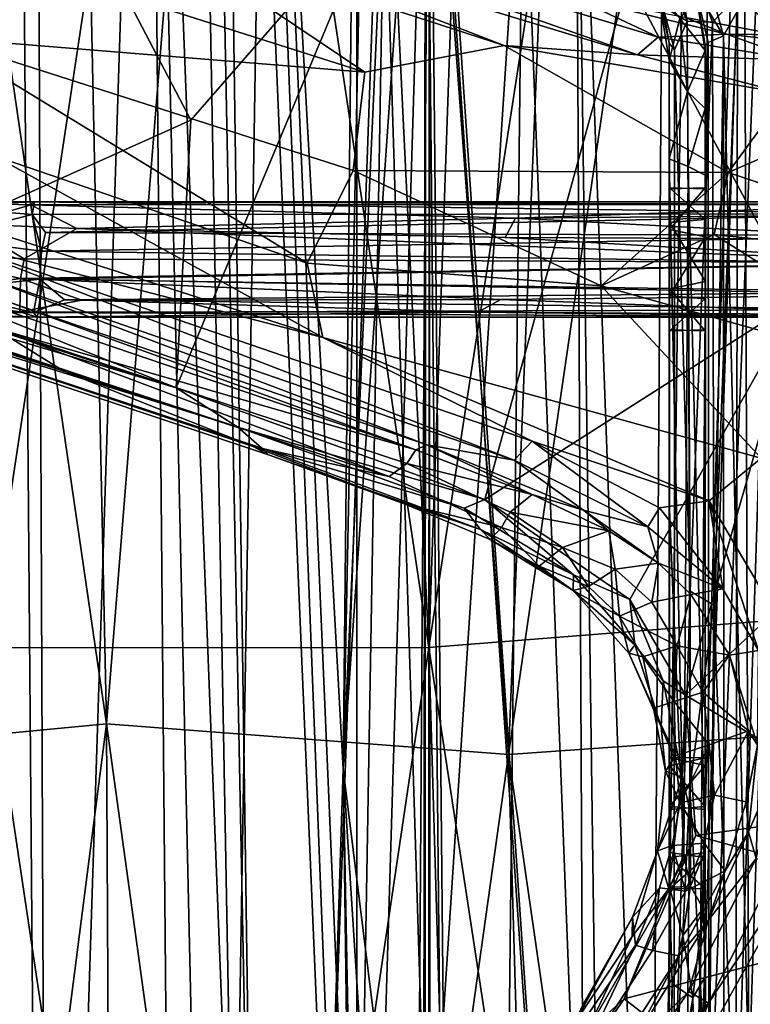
# Model space of a CAD drawing. Header units: millimetres. Extents: x -320 to 320, y -487 to 330.
# Tile 78 of 188: x -91 to -40, y -36 to 33. Entities that reach past the tile are written whole.
import ezdxf

# ---------------------------------------------------------------- set-up
doc = ezdxf.new("R2010")
doc.units = ezdxf.units.MM
doc.layers.add('Layer 01', color=7, linetype='Continuous', true_color=0x000000)
doc.styles.add('Default', font='arial.ttf')
doc.dimstyles.new('Default', dxfattribs={"dimscale": 10, "dimtxt": 2.5, "dimasz": 3, "dimexe": 1, "dimexo": 0.5, "dimgap": 0.8, "dimtad": 1, "dimtoh": 1, "dimzin": 1, "dimdsep": 46, "dimtxsty": 'Default', "dimcen": 2.5, "dimadec": 1, "dimazin": 1, "dimtfac": 1, "dimtdec": 4, "dimtix": 1, "dimtofl": 0, "dimtmove": 1, "dimatfit": 3, "dimfxl": 1, "dimtolj": 1, "dimtzin": 1, "dimarcsym": 0})

# ---------------------------------------------------------------- blocks, each defined once
blk = doc.blocks.new('*D1')
at = {"layer": 'Defpoints', "color": 0}
for p in [(-314.347, -27.146), (314.29, -27.146), (314.29, -476.594)]:
    blk.add_point(p, dxfattribs=at)
at = {"layer": 'Layer 01', "color": 0, "lineweight": -2}
for p, q in [((-314.347, -32.146), (-314.347, -486.594)), ((314.29, -32.146), (314.29, -486.594)), ((-284.347, -476.594), (284.29, -476.594))]:
    blk.add_line(p, q, dxfattribs=at)
at = {"layer": 'Layer 01', "color": 0}
for points in [[(-284.347, -471.594), (-284.347, -481.594), (-314.347, -476.594)], [(284.29, -481.594), (284.29, -471.594), (314.29, -476.594)]]:
    blk.add_solid(points, dxfattribs=at)
at = {"layer": 'Layer 01', "color": 0, "insert": (-0.028, -455.832), "char_height": 25, "attachment_point": 5, "style": 'Default'}
blk.add_mtext('\\A1;628.64', dxfattribs=at)

msp = doc.modelspace()

# ---------------------------------------------------------------- linework, layer by layer
at = {"layer": 'Layer 01'}
for points in [[(-25.341, 193.342, 339.402), (-15.499, 91.25, 339.246), (-31.073, -8.514, 339.553), (-42.729, 192.817, 339.89)], [(-31.073, -8.514, 339.553), (-46.734, 91.25, 340.06), (-42.729, 192.817, 339.89)], [(-62.467, -11.009, 340.786), (-77.777, 91.25, 341.68), (-72.24, 190.143, 341.31)], [(-62.467, -11.009, 340.786), (-72.24, 190.143, 341.31), (-55.807, 180.782, 340.441)], [(-62.712, 62.938, 328.765), (-45.273, 185.851, 327.981), (-47.555, -155.429, 328.072)], [(-47.442, -156.488, 340.082), (-42.865, 185.977, 339.905), (-62.455, 62.865, 340.75)], [(-45.273, 185.851, 327.981), (-37.346, 161.344, 327.721), (-29.613, -212.219, 327.52), (-47.555, -155.429, 328.072)], [(-42.865, 185.977, 339.905), (-47.442, -156.488, 340.082), (-37.549, 160.953, 339.734)], [(-107.058, 184.94, 343.918), (-88.299, 180.831, 342.402), (-93.188, -11.027, 342.79)], [(-78.205, 182.519, 341.702), (-91.796, 180.523, 342.679), (-88.655, -206.272, 342.439), (-73.353, -157.693, 341.394)], [(-88.608, -204.958, 330.404), (-90.114, 162.099, 330.514), (-79.644, 182.365, 329.772), (-72.882, -158.624, 329.343)], [(-79.644, 182.365, 329.772), (-68.435, -19.457, 329.085), (-72.882, -158.624, 329.343)], [(-68.435, -19.457, 329.085), (-79.644, 182.365, 329.772), (-67.566, 64.558, 329.032)], [(-78.205, 182.519, 341.702), (-73.353, -157.693, 341.394), (-67.527, -91.174, 341.05)], [(-67.527, -91.174, 341.05), (-67.489, -66.75, 341.054), (-78.205, 182.519, 341.702)], [(-67.489, -66.75, 341.054), (-67.489, 63.25, 341.053), (-78.205, 182.519, 341.702)], [(-77.777, 91.25, 341.68), (-93.188, -11.027, 342.79), (-88.299, 180.831, 342.402)], [(-46.734, 91.25, 340.06), (-62.467, -11.009, 340.786), (-55.807, 180.782, 340.441)], [(-105.987, 177.855, 343.856), (-88.655, -206.272, 342.439), (-91.796, 180.523, 342.679)], [(-105.051, -111.297, 331.726), (-102.39, 178.582, 331.493), (-90.114, 162.099, 330.514)], [(-42.585, 80, 389.938), (-28.312, -16.423, 389.499), (-33.309, 178.038, 389.619)], [(-105.987, 177.855, 343.856), (-105.056, -111.295, 343.773), (-88.655, -206.272, 342.439)], [(-98.969, 80, 393.431), (-84.888, -16.316, 392.3), (-88.903, 172.235, 392.592)], [(-70.469, 163.16, 391.278), (-88.903, 172.235, 392.592), (-84.888, -16.316, 392.3)], [(-56.927, -18.435, 390.567), (-49.375, 166.253, 390.195), (-70.469, 163.16, 391.278)], [(-56.927, -18.435, 390.567), (-42.585, 80, 389.938), (-49.375, 166.253, 390.195)], [(-84.888, -16.316, 392.3), (-56.927, -18.435, 390.567), (-70.469, 163.16, 391.278)], [(-88.608, -204.958, 330.404), (-105.051, -111.297, 331.726), (-90.114, 162.099, 330.514)], [(-47.442, -156.488, 340.082), (-36.859, 158.162, 339.713), (-37.549, 160.953, 339.734)], [(-47.442, -156.488, 340.082), (-30.032, -61.657, 339.526), (-32.915, 158.46, 339.599), (-34.72, 157.529, 339.65)], [(-47.442, -156.488, 340.082), (-34.72, 157.529, 339.65), (-36.859, 158.162, 339.713)], [(-44.432, -151.808, 322.956), (-52.285, 62.396, 323.265), (-42.236, 154.214, 322.879)], [(-29.699, -151.753, 322.496), (-44.432, -151.808, 322.956), (-42.236, 154.214, 322.879), (-28.516, 11.908, 322.48)], [(-32.389, 145.209, 322.576), (-28.516, 11.908, 322.48), (-42.236, 154.214, 322.879)], [(-89.717, -146.498, 325.469), (-94.251, 93.778, 325.814), (-81.946, 93.884, 324.916)], [(-81.946, 93.884, 324.916), (-79.733, -150.898, 324.764), (-89.717, -146.498, 325.469)], [(-81.946, 93.884, 324.916), (-78.2, 61.465, 324.67), (-75.986, -58.694, 324.529)], [(-81.946, 93.884, 324.916), (-75.986, -58.694, 324.529), (-78.353, -65.667, 324.679)], [(-79.733, -150.898, 324.764), (-81.946, 93.884, 324.916), (-78.353, -65.667, 324.679)], [(-101.536, -150.545, 326.4), (-108.39, 91.051, 326.994), (-94.251, 93.778, 325.814), (-89.717, -146.498, 325.469)], [(-62.467, -11.009, 340.786), (-93.188, -11.027, 342.79), (-77.777, 91.25, 341.68)], [(-31.073, -8.514, 339.553), (-62.467, -11.009, 340.786), (-46.734, 91.25, 340.06)], [(-113.09, -18.999, 394.744), (-84.888, -16.316, 392.3), (-98.969, 80, 393.431)], [(-56.927, -18.435, 390.567), (-28.312, -16.423, 389.499), (-42.585, 80, 389.938)], [(-37.218, 73.997, 318.501), (-41.012, 34.322, 318.498), (-41.138, -48.162, 318.49)], [(-37.444, -58.143, 318.499), (-37.218, 73.997, 318.501), (-41.138, -48.162, 318.49)], [(-68.435, -19.457, 329.085), (-67.566, 64.558, 329.032), (-66.764, 62.228, 328.993)], [(-67.489, 63.25, 341.053), (-67.489, -66.75, 341.054), (-65.251, 61.438, 340.928)], [(-62.712, 62.938, 328.765), (-62.841, -64.523, 328.782), (-68.435, -19.457, 329.085)], [(-64.768, 61.477, 328.885), (-62.712, 62.938, 328.765), (-68.435, -19.457, 329.085)], [(-62.455, 62.865, 340.75), (-65.251, 61.438, 340.928), (-67.489, -66.75, 341.054), (-66.313, -63.693, 340.987)], [(-63.303, -64.089, 340.823), (-62.455, 62.865, 340.75), (-66.313, -63.693, 340.987)], [(-62.455, 62.865, 340.75), (-63.303, -64.089, 340.823), (-62.477, -67.146, 340.779)], [(-62.712, 62.938, 328.765), (-62.722, -67.075, 328.777), (-62.841, -64.523, 328.782)], [(-62.712, 62.938, 328.765), (-60.021, -208.657, 328.642), (-62.722, -67.075, 328.777)], [(-47.555, -155.429, 328.072), (-60.021, -208.657, 328.642), (-62.712, 62.938, 328.765)], [(-62.477, -67.146, 340.779), (-62.386, -91.505, 340.775), (-62.455, 62.865, 340.75)], [(-62.455, 62.865, 340.75), (-59.731, -212.572, 340.645), (-47.442, -156.488, 340.082)], [(-62.386, -91.505, 340.775), (-59.731, -212.572, 340.645), (-62.455, 62.865, 340.75)], [(-55.917, 48.021, 323.437), (-52.285, 62.396, 323.265), (-51.683, -61.632, 323.247)], [(-51.683, -61.632, 323.247), (-52.285, 62.396, 323.265), (-50.353, -78.538, 323.192)], [(-44.432, -151.808, 322.956), (-50.353, -78.538, 323.192), (-52.285, 62.396, 323.265)], [(-68.435, -19.457, 329.085), (-66.764, 62.228, 328.993), (-64.768, 61.477, 328.885)], [(-75.986, -58.694, 324.529), (-78.2, 61.465, 324.67), (-74.139, 54.509, 324.411)], [(-69.528, -53.898, 324.142), (-75.986, -58.694, 324.529), (-74.139, 54.509, 324.411)], [(-65.779, 50.711, 323.928), (-69.528, -53.898, 324.142), (-74.139, 54.509, 324.411)], [(-62.52, -52.788, 323.759), (-69.528, -53.898, 324.142), (-65.779, 50.711, 323.928)], [(-65.779, 50.711, 323.928), (-55.917, 48.021, 323.437), (-62.52, -52.788, 323.759)], [(-79.027, 25.676, 102.784), (-101.416, 15.626, 101.556), (-104.871, 34.075, 100.805), (-90.798, 48.211, 101.552)], [(-90.798, 48.211, 101.552), (-66.134, 40.486, 103.279), (-79.027, 25.676, 102.784)], [(-62.52, -52.788, 323.759), (-55.917, 48.021, 323.437), (-57.094, -56.12, 323.485)], [(-51.683, -61.632, 323.247), (-57.094, -56.12, 323.485), (-55.917, 48.021, 323.437)], [(-47.954, 30.221, 149.095), (-82.007, 42.189, 142.468), (-83.129, 40.873, 143.513)], [(-46.539, 31.456, 148.086), (-52.559, 34.297, 145.592), (-82.007, 42.189, 142.468)], [(-47.954, 30.221, 149.095), (-46.539, 31.456, 148.086), (-82.007, 42.189, 142.468)], [(-44.508, 32.551, 316.889), (-46.23, 41.924, 318.335), (-47.056, 38.957, 316.984)], [(-44.508, 32.551, 316.889), (-42.739, 32.492, 318.132), (-46.23, 41.924, 318.335)], [(-42.739, 32.492, 318.132), (-41.012, 34.322, 318.498), (-46.23, 41.924, 318.335)], [(-37.514, 41.828, 315.999), (-40.229, -41.158, 315.999), (-40.506, 34.215, 315.994)], [(-37.559, -53.557, 315.997), (-40.229, -41.158, 315.999), (-37.514, 41.828, 315.999)], [(-57.25, 30.874, 148.384), (-47.954, 30.221, 149.095), (-83.129, 40.873, 143.513)], [(-81.32, 38.695, 144.388), (-57.25, 30.874, 148.384), (-83.129, 40.873, 143.513)], [(-66.134, 40.486, 103.279), (-80.043, 7.049, 103.098), (-79.027, 25.676, 102.784)], [(-66.134, 40.486, 103.279), (-48.607, 35.474, 104.199), (-58.576, -0.719, 104.289), (-80.043, 7.049, 103.098)], [(-66.928, 29.017, 147.678), (-81.32, 38.695, 144.388), (-90.945, 36.67, 143.707)], [(-66.928, 29.017, 147.678), (-57.25, 30.874, 148.384), (-81.32, 38.695, 144.388)], [(-46.196, 33.572, 314.568), (-44.508, 32.551, 316.889), (-47.056, 38.957, 316.984)], [(-43.94, 34.81, 313.551), (-43.633, 37.526, 315.507), (-41.982, 31.53, 315.55)], [(-40.506, 34.215, 315.994), (-41.982, 31.53, 315.55), (-43.633, 37.526, 315.507)], [(-96.616, 31.431, 143.514), (-66.928, 29.017, 147.678), (-90.945, 36.67, 143.707)], [(-48.607, 35.474, 104.199), (-36.775, 13.171, 104.908), (-58.576, -0.719, 104.289)], [(-36.775, 13.171, 104.908), (-48.607, 35.474, 104.199), (-36.052, 34.319, 104.638)], [(-41.776, 31.658, 147.024), (-44.644, 32.823, 145.185), (-52.559, 34.297, 145.592)], [(-52.559, 34.297, 145.592), (-46.539, 31.456, 148.086), (-41.776, 31.658, 147.024)], [(-46.519, 34.644, 295.574), (-45.032, 32.749, 290.17), (-45.753, 29.813, 287.859)], [(-45.754, 31.033, 313.479), (-46.519, 34.644, 295.574), (-45.753, 29.813, 287.859)], [(-46.196, 33.572, 314.568), (-46.519, 34.644, 295.574), (-45.754, 31.033, 313.479)], [(-38.152, 31.609, 146.077), (-40.362, 33.811, 132.997), (-45.1, 34.738, 131.786), (-44.644, 32.823, 145.185)], [(-43.061, 31.067, 314.092), (-43.94, 34.81, 313.551), (-41.982, 31.53, 315.55)], [(-43.94, 34.81, 313.551), (-43.061, 31.067, 314.092), (-43.252, 30.887, 312.881)], [(-43.838, 34.104, 292.744), (-43.94, 34.81, 313.551), (-43.252, 30.887, 312.881)], [(-41.012, 34.322, 318.498), (-42.739, 32.492, 318.132), (-42.66, -8.046, 318.104)], [(-41.138, -48.162, 318.49), (-41.012, 34.322, 318.498), (-42.66, -8.046, 318.104)], [(-45.403, 30.558, 315.363), (-44.508, 32.551, 316.889), (-46.196, 33.572, 314.568)], [(-46.196, 33.572, 314.568), (-45.754, 31.033, 313.479), (-45.403, 30.558, 315.363)], [(-45.032, 32.749, 290.17), (-43.838, 34.104, 292.744), (-43.266, 30.52, 288.328)], [(-43.838, 34.104, 292.744), (-43.252, 30.887, 312.881), (-43.266, 30.52, 288.328)], [(-40.506, 34.215, 315.994), (-40.229, -41.158, 315.999), (-41.982, 31.53, 315.55)], [(-36.794, 33.598, 133.37), (-40.362, 33.811, 132.997), (-38.152, 31.609, 146.077)], [(-45.753, 29.813, 287.859), (-45.032, 32.749, 290.17), (-44.49, 27.672, 283.512)], [(-45.403, 30.558, 315.363), (-44.305, -7.093, 317.014), (-44.508, 32.551, 316.889)], [(-43.266, 30.52, 288.328), (-44.49, 27.672, 283.512), (-45.032, 32.749, 290.17)], [(-41.776, 31.658, 147.024), (-38.152, 31.609, 146.077), (-44.644, 32.823, 145.185)], [(-44.305, -7.093, 317.014), (-42.739, 32.492, 318.132), (-44.508, 32.551, 316.889)], [(-44.305, -7.093, 317.014), (-42.66, -8.046, 318.104), (-42.739, 32.492, 318.132)], [(-46.539, 31.456, 148.086), (-36.689, 29.841, 149.456), (-41.776, 31.658, 147.024)], [(-43.012, -40.194, 314.18), (-43.061, 31.067, 314.092), (-41.982, 31.53, 315.55)], [(-43.012, -40.194, 314.18), (-41.982, 31.53, 315.55), (-41.962, -40.687, 315.529)], [(-41.962, -40.687, 315.529), (-41.982, 31.53, 315.55), (-40.229, -41.158, 315.999)], [(-41.776, 31.658, 147.024), (-35.084, 30.914, 148.156), (-38.152, 31.609, 146.077)], [(-36.689, 29.841, 149.456), (-35.084, 30.914, 148.156), (-41.776, 31.658, 147.024)], [(-96.616, 31.431, 143.514), (-67.737, 22.177, 148.217), (-66.928, 29.017, 147.678)], [(-67.737, 22.177, 148.217), (-96.616, 31.431, 143.514), (-70.946, 15.723, 147.719)], [(-92.704, 23.202, 144.118), (-70.946, 15.723, 147.719), (-96.616, 31.431, 143.514)], [(-66.928, 29.017, 147.678), (-67.737, 22.177, 148.217), (-41.66, 22.026, 151.414), (-57.25, 30.874, 148.384)], [(-37.62, 27.523, 150.796), (-47.954, 30.221, 149.095), (-57.25, 30.874, 148.384)], [(-37.62, 27.523, 150.796), (-57.25, 30.874, 148.384), (-41.66, 22.026, 151.414)], [(-36.689, 29.841, 149.456), (-46.539, 31.456, 148.086), (-47.954, 30.221, 149.095)], [(-45.754, 31.033, 313.479), (-45.755, -42.39, 313.539), (-45.421, -43.608, 315.336), (-45.403, 30.558, 315.363)], [(-45.754, 31.033, 313.479), (-45.747, 18.067, 308.388), (-45.755, -42.39, 313.539)], [(-45.754, 31.033, 313.479), (-45.749, 20.975, 291.928), (-45.75, 20.908, 304.955)], [(-45.749, 20.975, 291.928), (-45.754, 31.033, 313.479), (-45.753, 29.813, 287.859)], [(-45.754, 31.033, 313.479), (-45.75, 20.908, 304.955), (-45.747, 18.067, 308.388)], [(-43.266, 30.52, 288.328), (-43.252, 30.887, 312.881), (-43.252, 20.969, 305.08)], [(-43.061, 31.067, 314.092), (-43.012, -40.194, 314.18), (-43.252, -42.452, 313.019), (-43.252, 30.887, 312.881)], [(-43.252, 30.887, 312.881), (-43.252, -42.452, 313.019), (-43.25, 13.254, 307.824)], [(-43.247, 17.556, 308.51), (-43.252, 30.887, 312.881), (-43.25, 13.254, 307.824)], [(-43.252, 20.969, 305.08), (-43.252, 30.887, 312.881), (-43.247, 17.556, 308.51)], [(-37.62, 27.523, 150.796), (-36.689, 29.841, 149.456), (-47.954, 30.221, 149.095)], [(-45.421, -43.608, 315.336), (-44.305, -7.093, 317.014), (-45.403, 30.558, 315.363)], [(-44.49, 27.672, 283.512), (-43.266, 30.52, 288.328), (-43.25, 26.477, 284.014)], [(-43.25, 26.477, 284.014), (-43.266, 30.52, 288.328), (-43.25, 21.85, 281.519)], [(-43.252, 20.969, 305.08), (-43.25, 20.908, 292.044), (-43.266, 30.52, 288.328)], [(-43.266, 30.52, 288.328), (-43.25, 20.908, 292.044), (-43.251, 18.754, 289.182), (-43.25, 21.85, 281.519)], [(-45.753, 29.813, 287.859), (-45.752, 22.982, 281.545), (-45.75, 18.548, 289.077), (-45.749, 20.975, 291.928)], [(-45.753, 29.813, 287.859), (-44.49, 27.672, 283.512), (-45.752, 22.982, 281.545)], [(-45.752, 22.982, 281.545), (-44.49, 27.672, 283.512), (-44.452, 22.445, 280.377)], [(-43.25, 26.477, 284.014), (-44.452, 22.445, 280.377), (-44.49, 27.672, 283.512)], [(-37.62, 27.523, 150.796), (-41.66, 22.026, 151.414), (-29.342, 27.384, 151.747)], [(-41.66, 22.026, 151.414), (-22.227, 15.526, 154.266), (-17.577, 25.242, 153.529), (-29.342, 27.384, 151.747)], [(-144.695, 26.372, 102.105), (-74.692, 2.979, 109.538), (-87.869, 8.226, 117.715)], [(-87.869, 8.226, 117.715), (-124.936, 20.538, 111.901), (-144.695, 26.372, 102.105)], [(-144.695, 26.372, 102.105), (-139.628, 24.464, 100.531), (-73.628, 2.396, 105.736), (-74.692, 2.979, 109.538)], [(-43.25, 21.85, 281.519), (-44.452, 22.445, 280.377), (-43.25, 26.477, 284.014)], [(-79.027, 25.676, 102.784), (-80.043, 7.049, 103.098), (-101.416, 15.626, 101.556)], [(-139.628, 24.464, 100.531), (-74.092, 2.863, 104.511), (-73.628, 2.396, 105.736)], [(-118.527, 17.65, 101.313), (-74.092, 2.863, 104.511), (-139.628, 24.464, 100.531)], [(-96.405, 19.063, 142.969), (-69.851, 10.56, 147.56), (-92.704, 23.202, 144.118)], [(-92.704, 23.202, 144.118), (-69.851, 10.56, 147.56), (-70.946, 15.723, 147.719)], [(-45.745, 13.933, 288.61), (-45.752, 22.982, 281.545), (-45.75, -1.396, 281.499)], [(-45.75, 18.548, 289.077), (-45.752, 22.982, 281.545), (-45.745, 13.933, 288.61)], [(-45.75, -1.396, 281.499), (-45.752, 22.982, 281.545), (-44.749, -25.458, 280.498)], [(-45.752, 22.982, 281.545), (-44.452, 22.445, 280.377), (-44.749, -25.458, 280.498)], [(-70.946, 15.723, 147.719), (-50.498, 14.162, 150.958), (-67.737, 22.177, 148.217)], [(-67.737, 22.177, 148.217), (-50.498, 14.162, 150.958), (-41.66, 22.026, 151.414)], [(-42.642, 17.711, 151.765), (-41.66, 22.026, 151.414), (-50.498, 14.162, 150.958)], [(-44.749, -25.458, 280.498), (-44.452, 22.445, 280.377), (-44.268, -27.596, 280.498)], [(-43.25, -25.136, 281.497), (-44.268, -27.596, 280.498), (-44.452, 22.445, 280.377)], [(-43.25, 21.85, 281.519), (-43.25, -25.136, 281.497), (-44.452, 22.445, 280.377)], [(-22.227, 15.526, 154.266), (-41.66, 22.026, 151.414), (-42.642, 17.711, 151.765)], [(-43.25, 21.85, 281.519), (-43.251, 18.754, 289.182), (-43.247, 14.447, 288.487)], [(-43.25, -25.136, 281.497), (-43.25, 21.85, 281.519), (-43.25, -10.931, 309.154)], [(-43.25, 21.85, 281.519), (-43.247, 14.447, 288.487), (-43.25, -10.931, 309.154)], [(-45.749, 20.975, 291.928), (-43.25, 20.908, 292.044), (-43.252, 20.969, 305.08), (-45.75, 20.908, 304.955)], [(-45.749, 20.975, 291.928), (-45.75, 18.548, 289.077), (-43.251, 18.754, 289.182)], [(-43.252, 20.969, 305.08), (-45.747, 18.067, 308.388), (-45.75, 20.908, 304.955)], [(-45.749, 20.975, 291.928), (-43.251, 18.754, 289.182), (-43.25, 20.908, 292.044)], [(-43.252, 20.969, 305.08), (-43.247, 17.556, 308.51), (-45.747, 18.067, 308.388)], [(-124.936, 20.538, 111.901), (-87.869, 8.226, 117.715), (-92.786, 11.258, 128.701)], [(-98.114, 19.991, 291.655), (-89.903, 19.997, 292.736), (-97.175, 19.689, 289.562)], [(-98.114, 19.991, 291.655), (-90.159, 19.779, 294.848), (-89.903, 19.997, 292.736)], [(-94.684, 18.472, 295.489), (-90.159, 19.779, 294.848), (-98.114, 19.991, 291.655)], [(-89.903, 19.997, 292.736), (-90.06, 19.118, 290.93), (-97.175, 19.689, 289.562)], [(-90.159, 19.779, 294.848), (-29.3, 19.817, 294.811), (-89.903, 19.997, 292.736)], [(-90.06, 19.118, 290.93), (-89.903, 19.997, 292.736), (-28.582, 19.161, 290.989)], [(-89.903, 19.997, 292.736), (-29.159, 19.985, 292.896), (-28.582, 19.161, 290.989)], [(-89.903, 19.997, 292.736), (-29.3, 19.817, 294.811), (-29.159, 19.985, 292.896)], [(-121.217, 19.353, 100.259), (-118.753, 19.463, 100.138), (-80.043, 7.049, 103.098)], [(-75.766, 4.334, 103.6), (-118.527, 17.65, 101.313), (-121.217, 19.353, 100.259)], [(-75.766, 4.334, 103.6), (-121.217, 19.353, 100.259), (-80.043, 7.049, 103.098)], [(-80.043, 7.049, 103.098), (-118.753, 19.463, 100.138), (-101.416, 15.626, 101.556)], [(-97.175, 19.689, 289.562), (-90.06, 19.118, 290.93), (-96.502, 17.456, 287.228)], [(-86.957, 18.149, 297.001), (-90.159, 19.779, 294.848), (-94.684, 18.472, 295.489)], [(-90.159, 19.779, 294.848), (-56.451, 18.855, 296.3), (-29.3, 19.817, 294.811)], [(-90.159, 19.779, 294.848), (-86.957, 18.149, 297.001), (-56.451, 18.855, 296.3)], [(-29.3, 19.817, 294.811), (-56.451, 18.855, 296.3), (-29.781, 19.088, 296.128)], [(-90.06, 19.118, 290.93), (-89.416, 16.565, 289.539), (-96.502, 17.456, 287.228)], [(-69.851, 10.56, 147.56), (-96.405, 19.063, 142.969), (-96.296, 17.396, 142.605)], [(-89.15, 17.862, 289.924), (-90.06, 19.118, 290.93), (-28.582, 19.161, 290.989)], [(-90.06, 19.118, 290.93), (-89.15, 17.862, 289.924), (-89.416, 16.565, 289.539)], [(-89.15, 17.862, 289.924), (-28.582, 19.161, 290.989), (-27.06, 17.632, 289.835)], [(-86.957, 18.149, 297.001), (-57.18, 17.514, 297.202), (-56.451, 18.855, 296.3)], [(-56.451, 18.855, 296.3), (-57.18, 17.514, 297.202), (-28.153, 17.372, 297.307)], [(-56.451, 18.855, 296.3), (-28.153, 17.372, 297.307), (-29.781, 19.088, 296.128)], [(-45.75, 18.548, 289.077), (-43.247, 14.447, 288.487), (-43.251, 18.754, 289.182)], [(-45.75, 18.548, 289.077), (-45.745, 13.933, 288.61), (-43.247, 14.447, 288.487)], [(-99.201, 16.593, 294.653), (-90.627, 16.04, 297.5), (-94.684, 18.472, 295.489)], [(-90.627, 16.04, 297.5), (-86.957, 18.149, 297.001), (-94.684, 18.472, 295.489)], [(-86.957, 18.149, 297.001), (-90.627, 16.04, 297.5), (-26.91, 15.741, 297.551)], [(-89.416, 16.565, 289.539), (-89.15, 17.862, 289.924), (-27.06, 17.632, 289.835)], [(-86.957, 18.149, 297.001), (-26.91, 15.741, 297.551), (-57.18, 17.514, 297.202)], [(-45.75, 13.452, 307.921), (-45.755, -42.39, 313.539), (-45.747, 18.067, 308.388)], [(-43.247, 17.556, 308.51), (-45.75, 13.452, 307.921), (-45.747, 18.067, 308.388)], [(-75.766, 4.334, 103.6), (-74.092, 2.863, 104.511), (-118.527, 17.65, 101.313)], [(-89.416, 16.565, 289.539), (-89.542, 14.608, 289.715), (-96.635, 13.82, 287.613), (-96.502, 17.456, 287.228)], [(-56.539, 2.018, 147.982), (-96.296, 17.396, 142.605), (-93.569, 14.835, 141.997)], [(-56.539, 2.018, 147.982), (-55.28, 3.352, 149.334), (-96.296, 17.396, 142.605)], [(-55.28, 3.352, 149.334), (-69.851, 10.56, 147.56), (-96.296, 17.396, 142.605)], [(-27.06, 17.632, 289.835), (-27.773, 15.694, 289.451), (-89.416, 16.565, 289.539)], [(-57.18, 17.514, 297.202), (-26.91, 15.741, 297.551), (-28.153, 17.372, 297.307)], [(-50.498, 14.162, 150.958), (-26.087, 7.291, 154.275), (-42.642, 17.711, 151.765)], [(-43.247, 17.556, 308.51), (-43.25, 13.254, 307.824), (-45.75, 13.452, 307.921)], [(-22.227, 15.526, 154.266), (-42.642, 17.711, 151.765), (-26.087, 7.291, 154.275)], [(-105.347, 17, 136.393), (-63.383, 2.758, 143.444), (-91.663, 13.011, 140.8)], [(-92.786, 11.258, 128.701), (-63.383, 2.758, 143.444), (-105.347, 17, 136.393)], [(-99.201, 16.593, 294.653), (-98.974, 13.572, 294.027), (-90.872, 14.658, 297.234)], [(-99.201, 16.593, 294.653), (-90.872, 14.658, 297.234), (-90.627, 16.04, 297.5)], [(-89.542, 14.608, 289.715), (-89.416, 16.565, 289.539), (-27.773, 15.694, 289.451)], [(-90.627, 16.04, 297.5), (-90.872, 14.658, 297.234), (-26.91, 15.741, 297.551)], [(-90.872, 14.658, 297.234), (-27.13, 13.517, 296.783), (-26.91, 15.741, 297.551)], [(-89.542, 14.608, 289.715), (-27.773, 15.694, 289.451), (-28.483, 13.711, 290.167)], [(-70.946, 15.723, 147.719), (-69.851, 10.56, 147.56), (-39.368, 2.172, 152.397), (-50.498, 14.162, 150.958)], [(-90.922, 12.335, 295), (-90.872, 14.658, 297.234), (-98.974, 13.572, 294.027)], [(-89.542, 14.608, 289.715), (-89.979, 12.3, 291.974), (-96.635, 13.82, 287.613)], [(-62.619, 3.089, 145.54), (-56.539, 2.018, 147.982), (-93.569, 14.835, 141.997)], [(-62.619, 3.089, 145.54), (-93.569, 14.835, 141.997), (-91.663, 13.011, 140.8)], [(-86.619, 13.149, 296.394), (-90.872, 14.658, 297.234), (-90.922, 12.335, 295)], [(-90.872, 14.658, 297.234), (-57.464, 13.194, 296.335), (-27.13, 13.517, 296.783)], [(-90.872, 14.658, 297.234), (-86.619, 13.149, 296.394), (-57.464, 13.194, 296.335)], [(-89.979, 12.3, 291.974), (-89.542, 14.608, 289.715), (-87.822, 13.182, 290.662)], [(-87.822, 13.182, 290.662), (-89.542, 14.608, 289.715), (-28.483, 13.711, 290.167)], [(-45.745, 13.933, 288.61), (-43.251, 11.03, 291.918), (-43.247, 14.447, 288.487)], [(-43.247, 14.447, 288.487), (-43.251, 11.03, 291.918), (-43.25, -10.931, 309.154)], [(-89.979, 12.3, 291.974), (-97.325, 12.281, 289.501), (-96.635, 13.82, 287.613)], [(-87.822, 13.182, 290.662), (-28.483, 13.711, 290.167), (-28.683, 12.497, 291.523)], [(-26.881, -0.494, 154.249), (-26.087, 7.291, 154.275), (-50.498, 14.162, 150.958), (-39.368, 2.172, 152.397)], [(-45.75, -1.396, 281.499), (-45.75, 11.092, 292.044), (-45.745, 13.933, 288.61)], [(-45.745, 13.933, 288.61), (-45.75, 11.092, 292.044), (-43.251, 11.03, 291.918)], [(-90.922, 12.335, 295), (-98.974, 13.572, 294.027), (-98.087, 12.035, 291.592)], [(-63.383, 2.758, 143.444), (-62.619, 3.089, 145.54), (-91.663, 13.011, 140.8)], [(-86.619, 13.149, 296.394), (-90.922, 12.335, 295), (-59.068, 12.311, 295.017)], [(-89.979, 12.3, 291.974), (-87.822, 13.182, 290.662), (-28.683, 12.497, 291.523)], [(-86.619, 13.149, 296.394), (-59.068, 12.311, 295.017), (-57.464, 13.194, 296.335)], [(-57.464, 13.194, 296.335), (-59.068, 12.311, 295.017), (-28.804, 12.127, 294.696)], [(-36.775, 13.171, 104.908), (-48.5, -7.668, 104.657), (-58.576, -0.719, 104.289)], [(-57.464, 13.194, 296.335), (-28.804, 12.127, 294.696), (-27.13, 13.517, 296.783)], [(-36.775, 13.171, 104.908), (-44.634, -14.306, 104.739), (-48.5, -7.668, 104.657)], [(-45.75, 13.452, 307.921), (-45.75, 11.027, 305.077), (-45.755, -42.39, 313.539)], [(-43.25, 13.254, 307.824), (-45.75, 11.027, 305.077), (-45.75, 13.452, 307.921)], [(-43.25, 13.254, 307.824), (-43.25, 11.092, 304.954), (-45.75, 11.027, 305.077)], [(-44.634, -14.306, 104.739), (-36.775, 13.171, 104.908), (-37.67, -7.825, 104.929)], [(-43.252, -42.452, 313.019), (-43.25, -10.931, 309.154), (-43.25, 13.254, 307.824)], [(-43.25, 11.092, 304.954), (-43.25, 13.254, 307.824), (-43.25, -10.931, 309.154)], [(-90.922, 12.335, 295), (-98.087, 12.035, 291.592), (-89.711, 11.971, 293.558)], [(-89.711, 11.971, 293.558), (-59.068, 12.311, 295.017), (-90.922, 12.335, 295)], [(-28.683, 12.497, 291.523), (-29.091, 11.969, 293.248), (-89.979, 12.3, 291.974)], [(-89.711, 11.971, 293.558), (-98.087, 12.035, 291.592), (-97.325, 12.281, 289.501)], [(-89.979, 12.3, 291.974), (-89.711, 11.971, 293.558), (-97.325, 12.281, 289.501)], [(-89.979, 12.3, 291.974), (-29.091, 11.969, 293.248), (-89.711, 11.971, 293.558)], [(-89.711, 11.971, 293.558), (-29.091, 11.969, 293.248), (-59.068, 12.311, 295.017)], [(-29.091, 11.969, 293.248), (-28.804, 12.127, 294.696), (-59.068, 12.311, 295.017)], [(-92.786, 11.258, 128.701), (-65.231, 0.889, 124.137), (-64.003, 1.794, 135.44)], [(-64.003, 1.794, 135.44), (-63.383, 2.758, 143.444), (-92.786, 11.258, 128.701)], [(-92.786, 11.258, 128.701), (-87.869, 8.226, 117.715), (-65.231, 0.889, 124.137)], [(-45.75, 11.027, 305.077), (-45.75, -22.047, 301.002), (-45.755, -42.39, 313.539)], [(-45.75, 11.027, 305.077), (-45.75, 11.092, 292.044), (-45.75, -1.396, 281.499)], [(-43.251, 11.03, 291.918), (-45.75, 11.092, 292.044), (-45.75, 11.027, 305.077), (-43.25, 11.092, 304.954)], [(-45.75, 11.027, 305.077), (-45.75, -1.396, 281.499), (-45.75, -18.656, 298.374)], [(-45.75, 11.027, 305.077), (-45.75, -18.656, 298.374), (-45.75, -22.047, 301.002)], [(-43.25, 11.092, 304.954), (-43.25, -10.931, 309.154), (-43.251, 11.03, 291.918)], [(-42.982, -0.803, 151.485), (-69.851, 10.56, 147.56), (-55.28, 3.352, 149.334)], [(-69.851, 10.56, 147.56), (-42.982, -0.803, 151.485), (-39.368, 2.172, 152.397)], [(-74.692, 2.979, 109.538), (-65.231, 0.889, 124.137), (-87.869, 8.226, 117.715)], [(-75.766, 4.334, 103.6), (-80.043, 7.049, 103.098), (-58.576, -0.719, 104.289)], [(-74.092, 2.863, 104.511), (-75.766, 4.334, 103.6), (-60.011, -1.317, 104.376)], [(-58.576, -0.719, 104.289), (-60.011, -1.317, 104.376), (-75.766, 4.334, 103.6)], [(-64.114, -1.042, 106.495), (-57.429, -2.653, 120.515), (-65.231, 0.889, 124.137), (-74.692, 2.979, 109.538)], [(-74.692, 2.979, 109.538), (-73.628, 2.396, 105.736), (-64.114, -1.042, 106.495)], [(-60.011, -1.317, 104.376), (-58.884, -2.798, 105.361), (-74.092, 2.863, 104.511)], [(-73.628, 2.396, 105.736), (-74.092, 2.863, 104.511), (-58.884, -2.798, 105.361)], [(-64.003, 1.794, 135.44), (-55.302, -0.362, 145.189), (-63.383, 2.758, 143.444)], [(-63.383, 2.758, 143.444), (-55.302, -0.362, 145.189), (-62.619, 3.089, 145.54)], [(-51.728, -1.453, 146.977), (-62.619, 3.089, 145.54), (-55.302, -0.362, 145.189)], [(-56.539, 2.018, 147.982), (-62.619, 3.089, 145.54), (-51.728, -1.453, 146.977)], [(-47.244, -2.614, 149.413), (-55.28, 3.352, 149.334), (-56.539, 2.018, 147.982)], [(-47.244, -2.614, 149.413), (-46.431, -1.283, 150.518), (-55.28, 3.352, 149.334)], [(-55.28, 3.352, 149.334), (-46.431, -1.283, 150.518), (-42.982, -0.803, 151.485)], [(-64.114, -1.042, 106.495), (-73.628, 2.396, 105.736), (-58.884, -2.798, 105.361)], [(-29.525, -8.942, 153.511), (-39.368, 2.172, 152.397), (-42.982, -0.803, 151.485), (-36.992, -10.966, 151.87)], [(-65.231, 0.889, 124.137), (-57.429, -2.653, 120.515), (-56.826, -1.585, 132.08), (-64.003, 1.794, 135.44)], [(-56.826, -1.585, 132.08), (-55.302, -0.362, 145.189), (-64.003, 1.794, 135.44)], [(-47.244, -2.614, 149.413), (-56.539, 2.018, 147.982), (-51.728, -1.453, 146.977)], [(-49.951, -2.893, 145.891), (-55.302, -0.362, 145.189), (-56.826, -1.585, 132.08)], [(-51.728, -1.453, 146.977), (-55.302, -0.362, 145.189), (-49.951, -2.893, 145.891)], [(-58.207, -3.489, 106.351), (-57.429, -2.653, 120.515), (-64.114, -1.042, 106.495)], [(-64.114, -1.042, 106.495), (-58.884, -2.798, 105.361), (-58.207, -3.489, 106.351)], [(-58.576, -0.719, 104.289), (-52.415, -5.944, 104.863), (-60.011, -1.317, 104.376)], [(-58.884, -2.798, 105.361), (-60.011, -1.317, 104.376), (-52.415, -5.944, 104.863)], [(-48.5, -7.668, 104.657), (-52.415, -5.944, 104.863), (-58.576, -0.719, 104.289)], [(-46.431, -1.283, 150.518), (-47.244, -2.614, 149.413), (-42.035, -6.916, 150.583)], [(-46.431, -1.283, 150.518), (-42.035, -6.916, 150.583), (-42.982, -0.803, 151.485)], [(-39.543, -11.206, 150.783), (-36.992, -10.966, 151.87), (-42.982, -0.803, 151.485)], [(-39.543, -11.206, 150.783), (-42.982, -0.803, 151.485), (-42.035, -6.916, 150.583)], [(-53.181, -4.046, 127.758), (-56.826, -1.585, 132.08), (-57.429, -2.653, 120.515)], [(-56.826, -1.585, 132.08), (-53.181, -4.046, 127.758), (-49.951, -2.893, 145.891)], [(-51.728, -1.453, 146.977), (-46.5, -5.131, 147.217), (-47.244, -2.614, 149.413)], [(-46.5, -5.131, 147.217), (-51.728, -1.453, 146.977), (-49.951, -2.893, 145.891)], [(-45.751, -19.219, 293.807), (-45.75, -1.396, 281.499), (-45.75, -22.26, 291.985)], [(-45.751, -19.219, 293.807), (-45.75, -18.656, 298.374), (-45.75, -1.396, 281.499)], [(-45.745, -27.681, 281.389), (-45.75, -22.26, 291.985), (-45.75, -1.396, 281.499)], [(-45.745, -27.681, 281.389), (-45.75, -1.396, 281.499), (-44.749, -25.458, 280.498)], [(-54.799, -5.344, 106.801), (-57.429, -2.653, 120.515), (-58.207, -3.489, 106.351)], [(-54.799, -5.344, 106.801), (-53.181, -4.046, 127.758), (-57.429, -2.653, 120.515)], [(-42.035, -6.916, 150.583), (-47.244, -2.614, 149.413), (-46.5, -5.131, 147.217)], [(-52.415, -5.944, 104.863), (-52.435, -7.033, 106.086), (-58.884, -2.798, 105.361)], [(-58.207, -3.489, 106.351), (-58.884, -2.798, 105.361), (-52.435, -7.033, 106.086)], [(-53.181, -4.046, 127.758), (-49.515, -5.555, 133.372), (-49.951, -2.893, 145.891)], [(-46.5, -5.131, 147.217), (-49.951, -2.893, 145.891), (-49.515, -5.555, 133.372)], [(-58.207, -3.489, 106.351), (-52.435, -7.033, 106.086), (-54.799, -5.344, 106.801)], [(-51.366, -6.753, 116.706), (-53.181, -4.046, 127.758), (-54.799, -5.344, 106.801)], [(-51.366, -6.753, 116.706), (-49.515, -5.555, 133.372), (-53.181, -4.046, 127.758)], [(-52.435, -7.033, 106.086), (-51.366, -6.753, 116.706), (-54.799, -5.344, 106.801)], [(-49.515, -5.555, 133.372), (-46.966, -7.836, 133.906), (-46.5, -5.131, 147.217)], [(-46.966, -7.836, 133.906), (-44.264, -7.306, 147.655), (-46.5, -5.131, 147.217)], [(-46.5, -5.131, 147.217), (-44.264, -7.306, 147.655), (-42.035, -6.916, 150.583)], [(-52.435, -7.033, 106.086), (-52.415, -5.944, 104.863), (-48.151, -10.824, 105.075)], [(-48.151, -10.824, 105.075), (-52.415, -5.944, 104.863), (-48.5, -7.668, 104.657)], [(-49.229, -8.814, 116.85), (-49.515, -5.555, 133.372), (-51.366, -6.753, 116.706)], [(-49.229, -8.814, 116.85), (-46.966, -7.836, 133.906), (-49.515, -5.555, 133.372)], [(-51.366, -6.753, 116.706), (-52.435, -7.033, 106.086), (-49.229, -8.814, 116.85)], [(-48.561, -11.402, 106.689), (-49.229, -8.814, 116.85), (-52.435, -7.033, 106.086)], [(-48.151, -10.824, 105.075), (-48.561, -11.402, 106.689), (-52.435, -7.033, 106.086)], [(-46.966, -7.836, 133.906), (-45.214, -10.892, 131.983), (-44.264, -7.306, 147.655)], [(-45.421, -43.608, 315.336), (-44.322, -20.714, 316.997), (-44.305, -7.093, 317.014)], [(-45.214, -10.892, 131.983), (-41.573, -11.544, 148.016), (-44.264, -7.306, 147.655)], [(-44.322, -20.714, 316.997), (-42.66, -8.046, 318.104), (-44.305, -7.093, 317.014)], [(-39.543, -11.206, 150.783), (-42.035, -6.916, 150.583), (-44.264, -7.306, 147.655), (-41.573, -11.544, 148.016)], [(-45.214, -10.892, 131.983), (-46.966, -7.836, 133.906), (-49.229, -8.814, 116.85)], [(-48.5, -7.668, 104.657), (-46.189, -13.323, 104.841), (-48.151, -10.824, 105.075)], [(-46.189, -13.323, 104.841), (-48.5, -7.668, 104.657), (-44.634, -14.306, 104.739)], [(-44.634, -14.306, 104.739), (-37.67, -7.825, 104.929), (-31.258, -22.323, 104.928)], [(-42.66, -8.046, 318.104), (-44.322, -20.714, 316.997), (-43, -45.385, 318.021)], [(-42.66, -8.046, 318.104), (-43, -45.385, 318.021), (-41.138, -48.162, 318.49)], [(-62.467, -11.009, 340.786), (-31.073, -8.514, 339.553), (-46.734, -114.25, 340.06)], [(-47.587, -11.652, 114.084), (-45.214, -10.892, 131.983), (-49.229, -8.814, 116.85)], [(-49.229, -8.814, 116.85), (-48.561, -11.402, 106.689), (-47.587, -11.652, 114.084)], [(-31.073, -8.514, 339.553), (-35.197, -228.708, 339.639), (-46.734, -114.25, 340.06)], [(-48.561, -11.402, 106.689), (-48.151, -10.824, 105.075), (-46.322, -16.529, 105.917)], [(-46.322, -16.529, 105.917), (-48.151, -10.824, 105.075), (-46.189, -13.323, 104.841)], [(-45.416, -14.757, 119.717), (-45.214, -10.892, 131.983), (-47.587, -11.652, 114.084)], [(-43.428, -14.105, 133.918), (-45.214, -10.892, 131.983), (-45.416, -14.757, 119.717)], [(-41.573, -11.544, 148.016), (-45.214, -10.892, 131.983), (-43.428, -14.105, 133.918)], [(-43.252, -42.452, 313.019), (-43.25, -22.26, 301.013), (-43.25, -10.931, 309.154)], [(-43.25, -10.931, 309.154), (-43.248, -19.218, 299.196), (-43.252, -18.667, 294.615)], [(-43.25, -10.931, 309.154), (-43.252, -18.667, 294.615), (-43.25, -25.136, 281.497)], [(-43.25, -22.26, 301.013), (-43.248, -19.218, 299.196), (-43.25, -10.931, 309.154)], [(-89.482, -215.639, 342.489), (-105.735, -213.669, 343.816), (-93.188, -11.027, 342.79), (-77.777, -114.25, 341.68)], [(-93.188, -11.027, 342.79), (-62.467, -11.009, 340.786), (-77.777, -114.25, 341.68)], [(-62.467, -11.009, 340.786), (-56.308, -220.616, 340.46), (-72.099, -225.169, 341.295), (-77.777, -114.25, 341.68)], [(-62.467, -11.009, 340.786), (-46.734, -114.25, 340.06), (-56.308, -220.616, 340.46)], [(-47.587, -11.652, 114.084), (-48.561, -11.402, 106.689), (-46.847, -15.223, 107.272)], [(-46.322, -16.529, 105.917), (-46.847, -15.223, 107.272), (-48.561, -11.402, 106.689)], [(-41.573, -11.544, 148.016), (-43.428, -14.105, 133.918), (-40.244, -16.796, 147.308)], [(-39.614, -17.788, 148.631), (-39.543, -11.206, 150.783), (-41.573, -11.544, 148.016)], [(-41.573, -11.544, 148.016), (-40.244, -16.796, 147.308), (-39.614, -17.788, 148.631)], [(-46.847, -15.223, 107.272), (-45.416, -14.757, 119.717), (-47.587, -11.652, 114.084)], [(-46.189, -13.323, 104.841), (-44.87, -20.01, 104.885), (-46.322, -16.529, 105.917)], [(-44.634, -14.306, 104.739), (-44.87, -20.01, 104.885), (-46.189, -13.323, 104.841)], [(-42.988, -17.768, 131.922), (-43.428, -14.105, 133.918), (-45.416, -14.757, 119.717)], [(-43.9, -24.081, 104.628), (-44.87, -20.01, 104.885), (-44.634, -14.306, 104.739)], [(-44.634, -14.306, 104.739), (-31.258, -22.323, 104.928), (-43.9, -24.081, 104.628)], [(-43.428, -14.105, 133.918), (-42.988, -17.768, 131.922), (-40.244, -16.796, 147.308)], [(-45.416, -14.757, 119.717), (-46.847, -15.223, 107.272), (-45.325, -18.539, 114.275)], [(-45.325, -18.539, 114.275), (-42.988, -17.768, 131.922), (-45.416, -14.757, 119.717)], [(-45.325, -18.539, 114.275), (-46.847, -15.223, 107.272), (-46.027, -19.603, 106.358)], [(-46.847, -15.223, 107.272), (-46.322, -16.529, 105.917), (-46.027, -19.603, 106.358)], [(-84.888, -16.316, 392.3), (-113.09, -18.999, 394.744), (-98.963, -125.757, 393.43)], [(-98.963, -125.757, 393.43), (-83.849, -216.469, 392.217), (-84.888, -16.316, 392.3)], [(-84.888, -16.316, 392.3), (-83.849, -216.469, 392.217), (-70.877, -117.999, 391.342)], [(-56.927, -18.435, 390.567), (-84.888, -16.316, 392.3), (-70.877, -117.999, 391.342)], [(-28.312, -16.423, 389.499), (-56.927, -18.435, 390.567), (-42.585, -117.999, 389.938)], [(-42.585, -117.999, 389.938), (-32.25, -226.025, 389.589), (-28.312, -16.423, 389.499)], [(-46.027, -19.603, 106.358), (-46.322, -16.529, 105.917), (-44.87, -20.01, 104.885)], [(-42.988, -17.768, 131.922), (-42.601, -21.266, 133.912), (-40.244, -16.796, 147.308)], [(-42.601, -21.266, 133.912), (-40.416, -21.74, 146.809), (-40.244, -16.796, 147.308)], [(-39.614, -17.788, 148.631), (-40.244, -16.796, 147.308), (-40.416, -21.74, 146.809)], [(-45.325, -18.539, 114.275), (-45.005, -21.796, 116.868), (-42.988, -17.768, 131.922)], [(-42.988, -17.768, 131.922), (-45.005, -21.796, 116.868), (-42.601, -21.266, 133.912)], [(-40.243, -23.814, 148.156), (-39.614, -17.788, 148.631), (-40.416, -21.74, 146.809)], [(-37.723, -18.008, 150.848), (-39.614, -17.788, 148.631), (-40.243, -23.814, 148.156)], [(-56.927, -18.435, 390.567), (-70.877, -117.999, 391.342), (-66.012, -225.088, 391.027), (-51.075, -219.722, 390.276)], [(-42.585, -117.999, 389.938), (-56.927, -18.435, 390.567), (-51.075, -219.722, 390.276)], [(-39.718, -25.672, 149.456), (-37.723, -18.008, 150.848), (-40.243, -23.814, 148.156)], [(-45.325, -18.539, 114.275), (-46.027, -19.603, 106.358), (-45.005, -21.796, 116.868)], [(-45.751, -19.219, 293.807), (-43.252, -18.667, 294.615), (-45.75, -18.656, 298.374)], [(-45.751, -19.219, 293.807), (-43.251, -22.047, 291.996), (-43.252, -18.667, 294.615)], [(-45.75, -22.047, 301.002), (-45.75, -18.656, 298.374), (-43.248, -19.218, 299.196)], [(-43.252, -18.667, 294.615), (-43.248, -19.218, 299.196), (-45.75, -18.656, 298.374)], [(-43.25, -25.136, 281.497), (-43.252, -18.667, 294.615), (-43.251, -22.047, 291.996)], [(-68.435, -19.457, 329.085), (-67.519, -89.659, 329.035), (-72.882, -158.624, 329.343)], [(-67.566, -65.441, 329.038), (-68.435, -19.457, 329.085), (-65.612, -63.466, 328.931)], [(-67.566, -65.441, 329.038), (-67.519, -89.659, 329.035), (-68.435, -19.457, 329.085)], [(-68.435, -19.457, 329.085), (-62.841, -64.523, 328.782), (-65.612, -63.466, 328.931)], [(-46.027, -19.603, 106.358), (-46.57, -25.147, 105.752), (-45.005, -21.796, 116.868)], [(-46.57, -25.147, 105.752), (-46.027, -19.603, 106.358), (-44.87, -20.01, 104.885)], [(-45.751, -19.219, 293.807), (-45.75, -22.26, 291.985), (-43.251, -22.047, 291.996)], [(-45.75, -22.047, 301.002), (-43.248, -19.218, 299.196), (-43.25, -22.26, 301.013)], [(-44.87, -20.01, 104.885), (-45.787, -27.786, 104.585), (-46.57, -25.147, 105.752)], [(-43.9, -24.081, 104.628), (-45.787, -27.786, 104.585), (-44.87, -20.01, 104.885)], [(-44.322, -20.714, 316.997), (-45.421, -43.608, 315.336), (-44.554, -45.071, 316.855)], [(-44.322, -20.714, 316.997), (-44.554, -45.071, 316.855), (-43, -45.385, 318.021)], [(-46.57, -25.147, 105.752), (-45.545, -24.775, 116.644), (-45.005, -21.796, 116.868)], [(-45.005, -21.796, 116.868), (-45.545, -24.775, 116.644), (-43.324, -24.611, 133.37)], [(-45.005, -21.796, 116.868), (-43.324, -24.611, 133.37), (-42.601, -21.266, 133.912)], [(-40.416, -21.74, 146.809), (-42.601, -21.266, 133.912), (-43.324, -24.611, 133.37), (-41.857, -26.526, 146.069)], [(-40.243, -23.814, 148.156), (-40.416, -21.74, 146.809), (-41.857, -26.526, 146.069)], [(-45.755, -42.39, 313.539), (-45.75, -22.047, 301.002), (-45.75, -25.267, 300.499)], [(-43.25, -25.267, 292.499), (-43.251, -22.047, 291.996), (-45.75, -22.26, 291.985), (-45.748, -25.597, 292.641)], [(-43.25, -22.26, 301.013), (-43.251, -25.604, 300.352), (-45.75, -25.267, 300.499), (-45.75, -22.047, 301.002)], [(-45.75, -22.26, 291.985), (-45.745, -27.681, 281.389), (-45.748, -25.597, 292.641)], [(-31.258, -22.323, 104.928), (-25.31, -29.242, 104.926), (-43.9, -24.081, 104.628)], [(-43.26, -42.901, 292.82), (-43.227, -33.861, 284.217), (-43.25, -25.136, 281.497), (-43.251, -22.047, 291.996)], [(-43.26, -42.901, 292.82), (-43.251, -22.047, 291.996), (-43.25, -25.267, 292.499)], [(-43.251, -25.604, 300.352), (-43.25, -22.26, 301.013), (-43.252, -42.452, 313.019)], [(-46.272, -43.695, 148.592), (-35.104, -23.755, 151.52), (-43.028, -35.725, 149.279)], [(-35.104, -23.755, 151.52), (-46.272, -43.695, 148.592), (-34.402, -31.926, 151.358)], [(-43.042, -29.991, 147.019), (-40.243, -23.814, 148.156), (-41.857, -26.526, 146.069)], [(-39.718, -25.672, 149.456), (-40.243, -23.814, 148.156), (-43.042, -29.991, 147.019)], [(-38.274, -26.271, 150.542), (-43.028, -35.725, 149.279), (-35.104, -23.755, 151.52)], [(-25.31, -29.242, 104.926), (-48.887, -35.436, 104.19), (-43.9, -24.081, 104.628)], [(-43.9, -24.081, 104.628), (-48.887, -35.436, 104.19), (-45.787, -27.786, 104.585)], [(-45.545, -24.775, 116.644), (-44.629, -27.938, 132.996), (-43.324, -24.611, 133.37)], [(-43.324, -24.611, 133.37), (-44.629, -27.938, 132.996), (-41.857, -26.526, 146.069)], [(-45.787, -27.786, 104.585), (-48.346, -31.096, 104.924), (-46.57, -25.147, 105.752)], [(-48.346, -31.096, 104.924), (-48.322, -29.746, 106.194), (-46.57, -25.147, 105.752)], [(-46.57, -25.147, 105.752), (-48.322, -29.746, 106.194), (-46.428, -27.705, 117.628), (-45.545, -24.775, 116.644)], [(-45.545, -24.775, 116.644), (-46.428, -27.705, 117.628), (-44.629, -27.938, 132.996)], [(-45.755, -42.39, 313.539), (-45.75, -25.267, 300.499), (-45.75, -27.793, 296.777), (-45.771, -42.653, 292.97)], [(-45.75, -27.793, 296.777), (-45.75, -25.267, 300.499), (-43.251, -25.604, 300.352)], [(-45.748, -25.597, 292.641), (-43.25, -27.759, 296.093), (-43.25, -25.267, 292.499)], [(-44.268, -27.596, 280.498), (-43.25, -25.136, 281.497), (-43.404, -29.147, 281.138)], [(-43.25, -25.136, 281.497), (-43.227, -33.861, 284.217), (-43.404, -29.147, 281.138)], [(-43.25, -25.267, 292.499), (-43.25, -27.759, 296.093), (-43.26, -42.901, 292.82)], [(-45.748, -25.597, 292.641), (-45.75, -27.793, 296.777), (-43.25, -27.759, 296.093)], [(-45.745, -27.681, 281.389), (-45.75, -27.793, 296.777), (-45.748, -25.597, 292.641)], [(-45.75, -27.793, 296.777), (-43.251, -25.604, 300.352), (-43.25, -27.759, 296.093)], [(-44.749, -25.458, 280.498), (-44.268, -27.596, 280.498), (-45.745, -27.681, 281.389)], [(-44.399, -34.913, 148.18), (-39.718, -25.672, 149.456), (-43.042, -29.991, 147.019)], [(-38.274, -26.271, 150.542), (-39.718, -25.672, 149.456), (-44.399, -34.913, 148.18), (-43.028, -35.725, 149.279)], [(-43.25, -27.759, 296.093), (-43.251, -25.604, 300.352), (-43.252, -42.452, 313.019), (-43.26, -42.901, 292.82)], [(-41.857, -26.526, 146.069), (-44.629, -27.938, 132.996), (-46.915, -32.078, 131.91), (-45.091, -32.453, 145.172)], [(-43.042, -29.991, 147.019), (-41.857, -26.526, 146.069), (-45.091, -32.453, 145.172)], [(-45.787, -27.786, 104.585), (-51.535, -37.788, 104.186), (-48.346, -31.096, 104.924)], [(-51.535, -37.788, 104.186), (-45.787, -27.786, 104.585), (-48.887, -35.436, 104.19)], [(-46.428, -27.705, 117.628), (-48.322, -29.746, 106.194), (-48.115, -31.701, 120.137)], [(-46.428, -27.705, 117.628), (-48.115, -31.701, 120.137), (-46.915, -32.078, 131.91)], [(-46.428, -27.705, 117.628), (-46.915, -32.078, 131.91), (-44.629, -27.938, 132.996)], [(-45.745, -27.681, 281.389), (-45.548, -34.387, 284.065), (-45.771, -42.653, 292.97)], [(-45.771, -42.653, 292.97), (-45.75, -27.793, 296.777), (-45.745, -27.681, 281.389)], [(-44.821, -31.022, 281.659), (-45.745, -27.681, 281.389), (-44.268, -27.596, 280.498)], [(-45.548, -34.387, 284.065), (-45.745, -27.681, 281.389), (-44.821, -31.022, 281.659)], [(-43.404, -29.147, 281.138), (-44.821, -31.022, 281.659), (-44.268, -27.596, 280.498)], [(-25.31, -29.242, 104.926), (-19.303, -58.332, 104.152), (-48.887, -35.436, 104.19)], [(-44.821, -31.022, 281.659), (-43.404, -29.147, 281.138), (-44.116, -35.365, 284.352)], [(-43.404, -29.147, 281.138), (-43.227, -33.861, 284.217), (-44.116, -35.365, 284.352)], [(-48.322, -29.746, 106.194), (-48.346, -31.096, 104.924), (-52.383, -37.214, 105.06)], [(-48.322, -29.746, 106.194), (-52.383, -37.214, 105.06), (-51.787, -35.904, 106.36)], [(-51.787, -35.904, 106.36), (-51.905, -37.247, 116.374), (-48.115, -31.701, 120.137), (-48.322, -29.746, 106.194)], [(-43.042, -29.991, 147.019), (-45.091, -32.453, 145.172), (-48.604, -39.002, 145.7)], [(-48.604, -39.002, 145.7), (-44.399, -34.913, 148.18), (-43.042, -29.991, 147.019)], [(-51.535, -37.788, 104.186), (-52.383, -37.214, 105.06), (-48.346, -31.096, 104.924)], [(-45.548, -34.387, 284.065), (-44.821, -31.022, 281.659), (-44.116, -35.365, 284.352)], [(-51.905, -37.247, 116.374), (-52.17, -40.168, 130.449), (-48.115, -31.701, 120.137)], [(-46.915, -32.078, 131.91), (-48.115, -31.701, 120.137), (-52.17, -40.168, 130.449)], [(-52.17, -40.168, 130.449), (-49.944, -39.948, 143.66), (-45.091, -32.453, 145.172), (-46.915, -32.078, 131.91)], [(-46.527, -51.939, 148.153), (-29.933, -41.31, 151.207), (-34.402, -31.926, 151.358), (-46.272, -43.695, 148.592)], [(-49.944, -39.948, 143.66), (-48.604, -39.002, 145.7), (-45.091, -32.453, 145.172)], [(-44.116, -35.365, 284.352), (-43.227, -33.861, 284.217), (-43.9, -43.51, 292.148)], [(-43.26, -42.901, 292.82), (-43.9, -43.51, 292.148), (-43.227, -33.861, 284.217)], [(-44.399, -34.913, 148.18), (-48.604, -39.002, 145.7), (-70.697, -72.414, 141)], [(-70.697, -72.414, 141), (-61.459, -61.946, 144.346), (-43.028, -35.725, 149.279), (-44.399, -34.913, 148.18)], [(-45.771, -42.653, 292.97), (-45.548, -34.387, 284.065), (-45.661, -44.813, 293.717)], [(-45.661, -44.813, 293.717), (-45.548, -34.387, 284.065), (-44.116, -35.365, 284.352)], [(-59.94, -51.495, 103.193), (-48.887, -35.436, 104.19), (-19.303, -58.332, 104.152), (-34.565, -73.26, 103.021)], [(-48.887, -35.436, 104.19), (-59.94, -51.495, 103.193), (-51.535, -37.788, 104.186)], [(-44.116, -35.365, 284.352), (-45.597, -47.869, 295.941), (-45.661, -44.813, 293.717)], [(-43.9, -43.51, 292.148), (-45.597, -47.869, 295.941), (-44.116, -35.365, 284.352)], [(-61.459, -61.946, 144.346), (-46.272, -43.695, 148.592), (-43.028, -35.725, 149.279)]]:
    msp.add_3dface(points, dxfattribs=at)

# ---------------------------------------------------------------- dimensions: what is measured, and where the dimension line sits
dim = msp.add_linear_dim(base=(314.29, -476.594), p1=(-314.347, -27.146), p2=(314.29, -27.146), dimstyle='Default', override={"dimscale": 10, "dimtxt": 2.5, "dimasz": 3, "dimexe": 1, "dimexo": 0.5, "dimgap": 0.8, "dimtad": 1, "dimtih": 0, "dimtoh": 0, "dimdec": 2, "dimlfac": 1, "dimzin": 1, "dimtxsty": 'Default', "dimsah": 0, "dimcen": 2.5, "dimadec": 1, "dimazin": 1, "dimtix": 0, "dimtmove": 0, "dimtzin": 1}, dxfattribs=at)
dim.commit()
dim.dimension.update_dxf_attribs({"geometry": '*D1', "text_midpoint": (-0.028, -455.832)})

doc.saveas('drawing.dxf')
